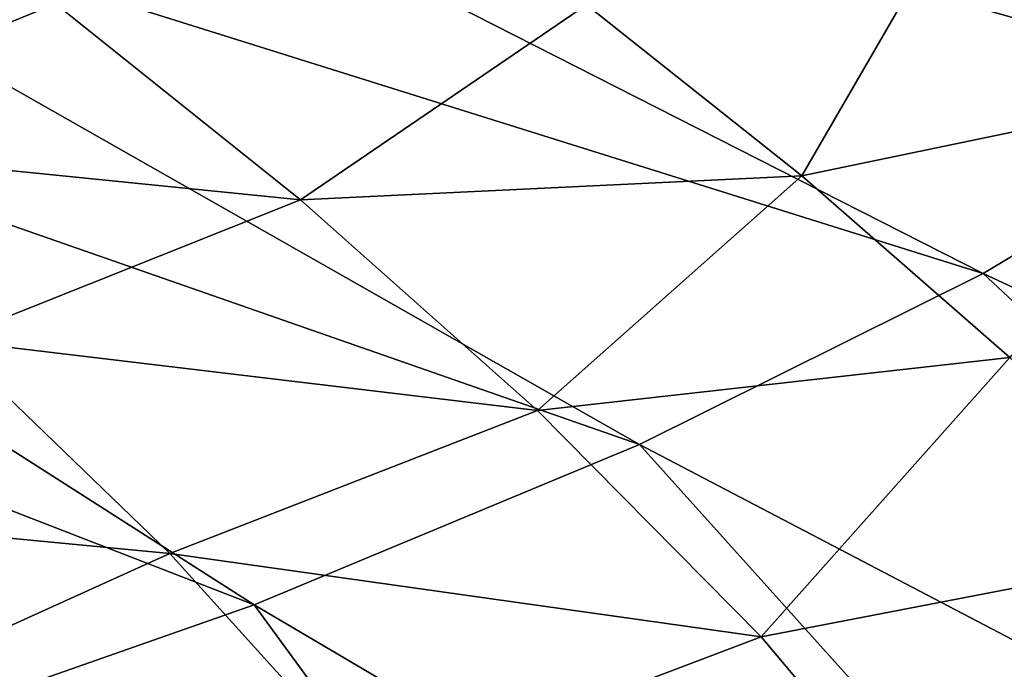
# Model space of a CAD drawing. Header units: metres. Extents: x -106 to 264, y -111 to 81.
# Tile 212 of 256: x 227.65 to 232.91, y 14.7 to 18.18. Entities that reach past the tile are written whole.
import ezdxf

# ---------------------------------------------------------------- set-up
doc = ezdxf.new("R2010")
doc.units = ezdxf.units.M
doc.layers.add('solid_20422013', color=7, linetype='CONTINUOUS')

msp = doc.modelspace()

# ---------------------------------------------------------------- linework, layer by layer
at = {"layer": 'solid_20422013'}
for points in [[(234.400467, 17.781658, 223.14061), (227.853546, 20.772821, 220.073624), (226.58313, 19.980881, 222.274887)], [(234.400467, 17.781658, 223.14061), (235.757446, 18.787466, 220.345047), (227.853546, 20.772821, 220.073624)], [(232.797165, 16.81839, 225.818024), (226.58313, 19.980881, 222.274887), (225.116714, 19.228865, 224.365234)], [(232.797165, 16.81839, 225.818024), (234.400467, 17.781658, 223.14061), (226.58313, 19.980881, 222.274887)], [(230.959091, 15.904562, 228.358124), (225.116714, 19.228865, 224.365234), (223.465164, 18.522322, 226.3293)], [(230.959091, 15.904562, 228.358124), (232.797165, 16.81839, 225.818024), (225.116714, 19.228865, 224.365234)], [(231.826477, 17.342413, 168.13179), (230.676239, 18.256426, 166.0354), (232.735397, 18.912828, 165.978775)], [(231.826477, 17.342413, 168.13179), (232.735397, 18.912828, 165.978775), (234.167618, 17.828333, 168.46225)], [(234.167618, 17.828333, 168.46225), (232.735397, 18.912828, 165.978775), (235.934708, 18.818226, 167.776016)], [(228.899445, 15.046719, 230.742706), (223.465164, 18.522322, 226.3293), (221.640701, 17.866461, 228.152573)], [(228.899445, 15.046719, 230.742706), (230.959091, 15.904562, 228.358124), (223.465164, 18.522322, 226.3293)], [(226.035706, 17.526754, 165.117447), (224.796402, 18.515966, 162.737564), (227.837097, 18.262148, 164.655136)], [(226.035706, 17.526754, 165.117447), (227.837097, 18.262148, 164.655136), (229.145874, 17.213907, 167.098938)], [(229.145874, 17.213907, 167.098938), (227.837097, 18.262148, 164.655136), (230.676239, 18.256426, 166.0354)], [(229.145874, 17.213907, 167.098938), (230.676239, 18.256426, 166.0354), (231.826477, 17.342413, 168.13179)], [(226.63298, 14.251004, 232.954727), (228.899445, 15.046719, 230.742706), (221.640701, 17.866461, 228.152573)], [(232.938217, 16.369541, 170.321228), (231.826477, 17.342413, 168.13179), (234.167618, 17.828333, 168.46225)], [(239.555359, 13.663767, 228.204071), (234.400467, 17.781658, 223.14061), (232.797165, 16.81839, 225.818024)], [(227.26442, 16.463001, 167.597), (226.035706, 17.526754, 165.117447), (229.145874, 17.213907, 167.098938)], [(230.414001, 16.086273, 169.660004), (229.145874, 17.213907, 167.098938), (231.826477, 17.342413, 168.13179)], [(230.414001, 16.086273, 169.660004), (231.826477, 17.342413, 168.13179), (232.938217, 16.369541, 170.321228)], [(227.26442, 16.463001, 167.597), (229.145874, 17.213907, 167.098938), (230.414001, 16.086273, 169.660004)], [(237.376923, 12.543273, 231.318253), (232.797165, 16.81839, 225.818024), (230.959091, 15.904562, 228.358124)], [(237.376923, 12.543273, 231.318253), (239.555359, 13.663767, 228.204071), (232.797165, 16.81839, 225.818024)], [(225.504654, 15.601985, 168.449661), (227.26442, 16.463001, 167.597), (228.448761, 15.32055, 170.188934)], [(228.448761, 15.32055, 170.188934), (227.26442, 16.463001, 167.597), (230.414001, 16.086273, 169.660004)], [(231.60968, 14.874888, 172.351669), (230.414001, 16.086273, 169.660004), (232.938217, 16.369541, 170.321228)], [(231.60968, 14.874888, 172.351669), (232.938217, 16.369541, 170.321228), (233.993881, 15.335421, 172.612228)], [(228.448761, 15.32055, 170.188934), (230.414001, 16.086273, 169.660004), (231.60968, 14.874888, 172.351669)], [(234.922333, 11.490364, 234.24472), (230.959091, 15.904562, 228.358124), (228.899445, 15.046719, 230.742706)], [(234.922333, 11.490364, 234.24472), (237.376923, 12.543273, 231.318253), (230.959091, 15.904562, 228.358124)], [(226.565292, 14.468536, 171.01239), (225.504654, 15.601985, 168.449661), (228.448761, 15.32055, 170.188934)], [(226.565292, 14.468536, 171.01239), (228.448761, 15.32055, 170.188934), (229.554916, 14.095318, 172.906067)], [(229.554916, 14.095318, 172.906067), (228.448761, 15.32055, 170.188934), (231.60968, 14.874888, 172.351669)], [(232.700974, 13.577608, 175.188232), (231.60968, 14.874888, 172.351669), (233.993881, 15.335421, 172.612228)], [(232.700974, 13.577608, 175.188232), (233.993881, 15.335421, 172.612228), (234.975662, 14.2398, 175.014191)], [(232.209747, 10.512824, 236.961838), (228.899445, 15.046719, 230.742706), (226.63298, 14.251004, 232.954727)], [(232.209747, 10.512824, 236.961838), (234.922333, 11.490364, 234.24472), (228.899445, 15.046719, 230.742706)], [(229.554916, 14.095318, 172.906067), (231.60968, 14.874888, 172.351669), (232.700974, 13.577608, 175.188232)]]:
    msp.add_3dface(points, dxfattribs=at)

doc.saveas('drawing.dxf')
